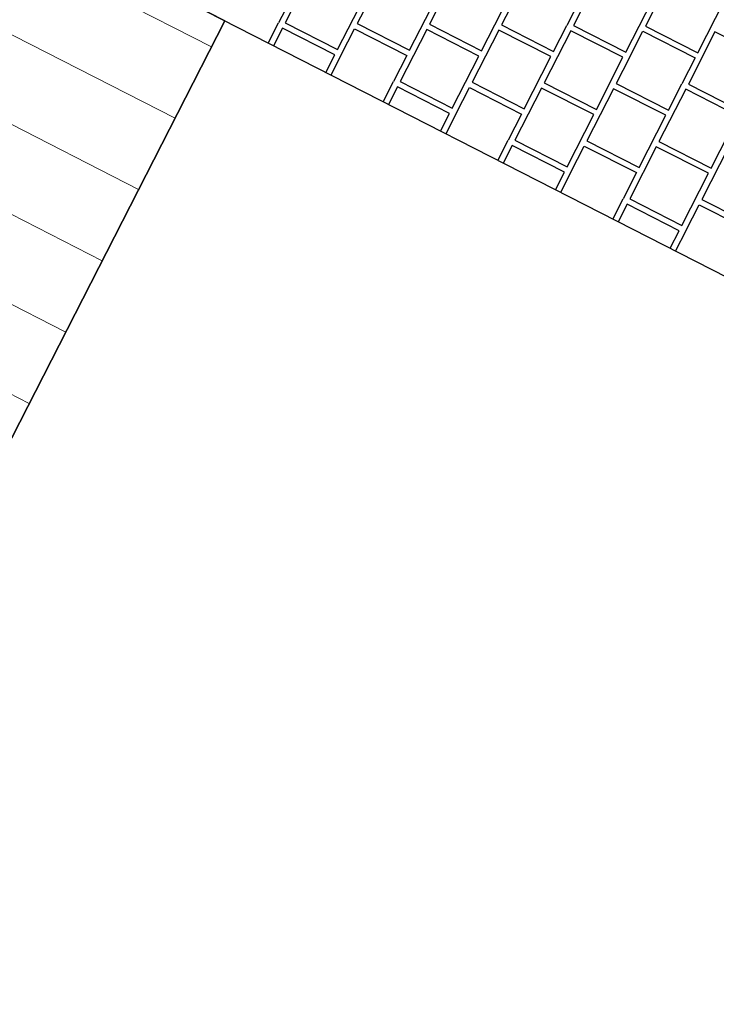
# Model space of a CAD drawing. Header units: millimetres. Extents: x 91549 to 157794, y 81579 to 142563.
# Tile 71 of 112: x 125696 to 126896, y 120649 to 122346. Entities that reach past the tile are written whole.
import ezdxf
from ezdxf.enums import TextEntityAlignment as Align

# ---------------------------------------------------------------- set-up
doc = ezdxf.new("R2010")
doc.units = ezdxf.units.MM
doc.header["$LTSCALE"] = 0.5
doc.header["$MEASUREMENT"] = 0
doc.linetypes.add('PLINE', pattern=[0])
for name, color, linetype in [('25-- Dekker(Nye konstruksjoner)', 7, 'Continuous'), ('761- Veger (kjøreveger_ sykkel- og gangveier mv) (Skravur)(Nye konstruksjoner)', 7, 'Continuous'), ('761- Veger (kjøreveger_ sykkel- og gangveier mv)(Nye konstruksjoner)', 7, 'Continuous'), ('862- M___Nettoareal(Nye konstruksjoner)', 7, 'Continuous'), ('862- M___Nettoareal(Polylinje)(Nye konstruksjoner)', 7, 'Continuous'), ('862- M___Nettoareal(Tekst)(Nye konstruksjoner)', 7, 'Continuous'), ('878- Annen overflate_visuell informasjon(Nye konstruksjoner)', 7, 'Continuous')]:
    doc.layers.add(name, color=color, linetype=linetype)
doc.layers.add('255- Gulvoverflate(Nye konstruksjoner)', color=7, linetype='Continuous', lineweight=0)
doc.layers.add('256- Faste himlinger og overflatebehandling(Nye konstruksjoner)', color=7, linetype='Continuous', lineweight=0)
doc.styles.add('GENERATED_STYLE_1', font='arial.ttf')

# ---------------------------------------------------------------- blocks, each defined once
blk = doc.blocks.new('Terrasse__29_1', base_point=(120252.2, 117328.1))
at = {"layer": '862- M___Nettoareal(Polylinje)(Nye konstruksjoner)', "linetype": 'PLINE', "flags": 128}
blk.add_lwpolyline([(115344.7, 116757.9, 0.343928), (115847.8, 115113.2), (119758.1, 113100.7, 0.414213), (121639.2, 113709.9), (124187.4, 118698.8), (126049.3, 122344.2), (124446.3, 123162.9), (123167, 120667.7, -0.391564), (121339.2, 120153.5), (119198.6, 121246.9, 0.414214), (117317.5, 120637.8)], format="xyb", close=True, dxfattribs=at)
at = {"layer": '862- M___Nettoareal(Tekst)(Nye konstruksjoner)', "style": 'GENERATED_STYLE_1'}
for tag, height, p in [('DUMMY_862', 150, (120456.4, 117814.3)), ('ROOM_NAME', 200, (120736.3, 117625.7)), ('DUMMY_861', 200, (120257.9, 116734.7))]:
    blk.add_attdef(tag, text='', height=height, rotation=242.9436, dxfattribs=at).set_placement(p, align=Align.TOP_LEFT)
blk = doc.blocks.new('*X32', base_point=(-1071196.2, -15782375.2))
at = {"layer": '761- Veger (kjøreveger_ sykkel- og gangveier mv) (Skravur)(Nye konstruksjoner)', "linetype": 'PLINE'}
for p, q in [((126199.4, 122430.6), (126153.4, 122340.6)), ((126323.6, 122429.5), (126277.6, 122339.5)), ((126447.8, 122428.4), (126401.9, 122338.5)), ((126696.2, 122426.3), (126650.3, 122336.3)), ((126820.4, 122425.2), (126774.5, 122335.3)), ((126165.1, 122385.7), (126142.1, 122340.7)), ((126243.4, 122294.7), (126289.3, 122384.6)), ((126367.6, 122293.6), (126413.5, 122383.5)), ((126491.8, 122292.5), (126537.7, 122382.5)), ((126549, 122382.4), (126526.1, 122337.4)), ((126661.9, 122381.4), (126639, 122336.4)), ((126740.2, 122290.4), (126786.2, 122380.3)), ((126864.4, 122289.3), (126910.4, 122379.3)), ((126124.3, 122305.8), (126142.1, 122340.7)), ((126153.4, 122340.6), (126243.4, 122294.7)), ((126148.8, 122331.6), (126133.3, 122301.2)), ((126238.8, 122285.7), (126148.8, 122331.6)), ((126250.1, 122285.6), (126273, 122330.5)), ((126273, 122330.5), (126363, 122284.6)), ((126277.6, 122339.5), (126367.6, 122293.6)), ((126397.3, 122329.5), (126351.3, 122239.5)), ((126487.2, 122283.5), (126397.3, 122329.5)), ((126401.9, 122338.5), (126491.8, 122292.5)), ((126521.5, 122328.4), (126475.5, 122238.5)), ((126611.4, 122282.5), (126521.5, 122328.4)), ((126526.1, 122337.4), (126616, 122291.5)), ((126645.7, 122327.3), (126599.7, 122237.4)), ((126616, 122291.5), (126639, 122336.4)), ((126735.6, 122281.4), (126645.7, 122327.3)), ((126650.3, 122336.3), (126740.2, 122290.4)), ((126746.9, 122281.3), (126769.9, 122326.3)), ((126769.9, 122326.3), (126859.8, 122280.3)), ((126774.5, 122335.3), (126864.4, 122289.3)), ((126894.1, 122325.2), (126848.2, 122235.3)), ((126984, 122279.3), (126894.1, 122325.2)), ((126223.3, 122255.3), (126238.8, 122285.7)), ((126250.1, 122285.6), (126232.3, 122250.7)), ((126363, 122284.6), (126340, 122239.6)), ((126441.3, 122193.6), (126487.2, 122283.5)), ((126565.5, 122192.5), (126611.4, 122282.5)), ((126689.7, 122191.5), (126735.6, 122281.4)), ((126746.9, 122281.3), (126723.9, 122236.3)), ((126859.8, 122280.3), (126836.9, 122235.4)), ((126322.2, 122204.7), (126340, 122239.6)), ((126351.3, 122239.5), (126441.3, 122193.6)), ((126475.5, 122238.5), (126565.5, 122192.5)), ((126346.7, 122230.5), (126331.2, 122200.2)), ((126436.7, 122184.6), (126346.7, 122230.5)), ((126448, 122184.5), (126470.9, 122229.5)), ((126470.9, 122229.5), (126560.9, 122183.5)), ((126595.1, 122228.4), (126549.2, 122138.5)), ((126685.1, 122182.5), (126595.1, 122228.4)), ((126599.7, 122237.4), (126689.7, 122191.5)), ((126719.4, 122227.3), (126673.4, 122137.4)), ((126809.3, 122181.4), (126719.4, 122227.3)), ((126723.9, 122236.3), (126813.9, 122190.4)), ((126843.6, 122226.3), (126797.6, 122136.3)), ((126813.9, 122190.4), (126836.9, 122235.4)), ((126933.5, 122180.3), (126843.6, 122226.3)), ((126848.2, 122235.3), (126938.1, 122189.3)), ((126421.1, 122154.2), (126436.7, 122184.6)), ((126448, 122184.5), (126430.1, 122149.6)), ((126560.9, 122183.5), (126537.9, 122138.6)), ((126639.1, 122092.5), (126685.1, 122182.5)), ((126763.4, 122091.5), (126809.3, 122181.4)), ((126887.6, 122090.4), (126933.5, 122180.3)), ((126520.1, 122103.7), (126537.9, 122138.6)), ((126549.2, 122138.5), (126639.1, 122092.5)), ((126673.4, 122137.4), (126763.4, 122091.5)), ((126544.6, 122129.5), (126529.1, 122099.1)), ((126634.6, 122083.5), (126544.6, 122129.5)), ((126645.8, 122083.4), (126668.8, 122128.4)), ((126668.8, 122128.4), (126758.8, 122082.5)), ((126793, 122127.3), (126747.1, 122037.4)), ((126883, 122081.4), (126793, 122127.3)), ((126797.6, 122136.3), (126887.6, 122090.4)), ((126917.2, 122126.3), (126871.3, 122036.3)), ((126619, 122053.1), (126634.6, 122083.5)), ((126645.8, 122083.4), (126628, 122048.5)), ((126758.8, 122082.5), (126735.8, 122037.5)), ((126837, 121991.4), (126883, 122081.4)), ((126718, 122002.6), (126735.8, 122037.5)), ((126747.1, 122037.4), (126837, 121991.4)), ((126871.3, 122036.3), (126961.2, 121990.4)), ((126742.5, 122028.4), (126727, 121998)), ((126832.4, 121982.5), (126742.5, 122028.4)), ((126843.7, 121982.4), (126866.7, 122027.3)), ((126866.7, 122027.3), (126956.6, 121981.4)), ((126816.9, 121952.1), (126832.4, 121982.5)), ((126843.7, 121982.4), (126825.9, 121947.5))]:
    blk.add_line(p, q, dxfattribs=at)

msp = doc.modelspace()

# ---------------------------------------------------------------- hatches: boundary and pattern name
at = {"layer": '255- Gulvoverflate(Nye konstruksjoner)', "linetype": 'Continuous'}
h = msp.add_hatch(dxfattribs=at)
h.set_pattern_fill('Linjer_120_mm_0001', color=256, style=0, pattern_type=2)
h.set_pattern_definition([(152.9436, (124378.94, 120195.1), (62.804, 122.9605), [])])
h.paths.add_polyline_path([(115405.3, 116893.9, 0.414213), (116014.4, 115012.9), (119758.1, 113100.7, 0.414213), (121639.2, 113709.9), (124187.4, 118698.8), (126049.3, 122344.2), (124446.3, 123162.9), (123220.3, 120762.7, -0.414214), (121339.2, 120153.5), (119198.6, 121246.9, 0.414214), (117317.5, 120637.8)])

# ---------------------------------------------------------------- linework, layer by layer
at = {"layer": '25-- Dekker(Nye konstruksjoner)', "linetype": 'PLINE', "flags": 128}
msp.add_lwpolyline([(115405.3, 116893.9), (117317.5, 120637.8, -0.414214), (119198.6, 121246.9), (121339.2, 120153.5, 0.414214), (123220.3, 120762.7), (124446.3, 123162.9), (126049.3, 122344.2), (124187.4, 118698.8), (121639.2, 113709.9, -0.414213), (119758.1, 113100.7), (116014.4, 115012.9, -0.414213)], format="xyb", close=True, dxfattribs=at)
at = {"layer": '256- Faste himlinger og overflatebehandling(Nye konstruksjoner)', "linetype": 'PLINE', "flags": 128}
msp.add_lwpolyline([(132347.8, 119127.1), (125579.5, 122584.1)], dxfattribs=at)
at = {"layer": '878- Annen overflate_visuell informasjon(Nye konstruksjoner)', "linetype": 'PLINE', "flags": 128}
msp.add_lwpolyline([(132685.9, 118954.4), (116789.4, 127073.8)], dxfattribs=at)

# ---------------------------------------------------------------- block references
at = {"layer": '761- Veger (kjøreveger_ sykkel- og gangveier mv)(Nye konstruksjoner)', "linetype": 'PLINE'}
msp.add_blockref('*X32', (-1071196.2, -15782375.2), dxfattribs=at)
at = {"layer": '862- M___Nettoareal(Nye konstruksjoner)', "linetype": 'Continuous'}
msp.add_blockref('Terrasse__29_1', (120252.2, 117328.1), dxfattribs=at)

doc.saveas('drawing.dxf')
